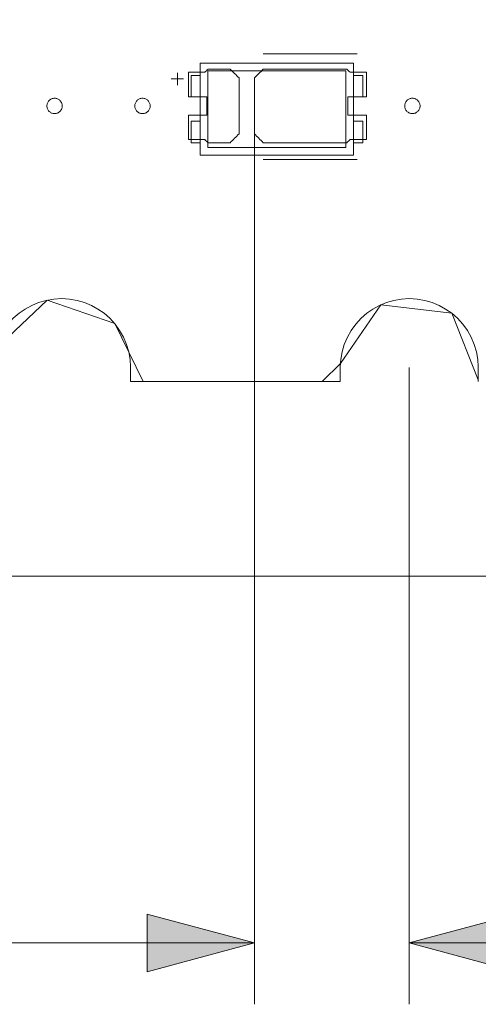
# Model space of a CAD drawing. Header units: inches. Extents: x -36 to 647, y 177 to 609.
# Tile 60 of 256: x 6 to 21, y 532 to 565. Entities that reach past the tile are written whole.
import ezdxf

# ---------------------------------------------------------------- set-up
doc = ezdxf.new("R2010")
doc.units = ezdxf.units.IN
doc.header["$MEASUREMENT"] = 0
doc.layers.add('1', color=7, linetype='Continuous')

# ---------------------------------------------------------------- blocks, each defined once
blk = doc.blocks.new('block 5')
at = {"layer": '1', "color": 8, "lineweight": 18, "true_color": 0x808080}
blk.add_lwpolyline([(-20.677, 546.464), (552.022, 546.464)], dxfattribs=at)
blk = doc.blocks.new('block 632')
at = {"layer": '1', "color": 155, "lineweight": 18, "true_color": 0x4c7299}
blk.add_lwpolyline([(12.025, 560.6), (12.325, 560.6)], dxfattribs=at)
blk = doc.blocks.new('block 827')
at = {"layer": '1', "color": 155, "lineweight": 18, "true_color": 0x4c7299}
blk.add_lwpolyline([(16.89, 552.814), (10.051, 552.814)], dxfattribs=at)
blk = doc.blocks.new('block 917')
at = {"layer": '1', "color": 155, "lineweight": 18, "true_color": 0x4c7299}
blk.add_lwpolyline([(17.075, 560.45), (12.575, 560.45)], dxfattribs=at)
blk = doc.blocks.new('block 918')
at = {"layer": '1', "color": 155, "lineweight": 18, "true_color": 0x4c7299}
blk.add_lwpolyline([(17.075, 562.95), (17.075, 560.45)], dxfattribs=at)
blk = doc.blocks.new('block 919')
at = {"layer": '1', "color": 155, "lineweight": 18, "true_color": 0x4c7299}
blk.add_lwpolyline([(12.575, 562.95), (17.075, 562.95)], dxfattribs=at)
blk = doc.blocks.new('block 920')
at = {"layer": '1', "color": 155, "lineweight": 18, "true_color": 0x4c7299}
blk.add_lwpolyline([(12.325, 563.2), (12.325, 560.2)], dxfattribs=at)
blk = doc.blocks.new('block 921')
at = {"layer": '1', "color": 155, "lineweight": 18, "true_color": 0x4c7299}
blk.add_lwpolyline([(12.325, 560.2), (17.325, 560.2)], dxfattribs=at)
blk = doc.blocks.new('block 922')
at = {"layer": '1', "color": 155, "lineweight": 18, "true_color": 0x4c7299}
blk.add_lwpolyline([(17.325, 560.2), (17.325, 563.2)], dxfattribs=at)
blk = doc.blocks.new('block 923')
at = {"layer": '1', "color": 155, "lineweight": 18, "true_color": 0x4c7299}
blk.add_lwpolyline([(12.575, 560.45), (12.575, 562.95)], dxfattribs=at)
blk = doc.blocks.new('block 924')
at = {"layer": '1', "color": 155, "lineweight": 18, "true_color": 0x4c7299}
blk.add_lwpolyline([(12.025, 562.8), (12.325, 562.8)], dxfattribs=at)
blk = doc.blocks.new('block 925')
at = {"layer": '1', "color": 155, "lineweight": 18, "true_color": 0x4c7299}
blk.add_lwpolyline([(17.625, 562.8), (17.325, 562.8)], dxfattribs=at)
blk = doc.blocks.new('block 926')
at = {"layer": '1', "color": 155, "lineweight": 18, "true_color": 0x4c7299}
blk.add_lwpolyline([(17.625, 562.1), (17.625, 562.8)], dxfattribs=at)
blk = doc.blocks.new('block 927')
at = {"layer": '1', "color": 155, "lineweight": 18, "true_color": 0x4c7299}
blk.add_lwpolyline([(17.325, 562.1), (17.625, 562.1)], dxfattribs=at)
blk = doc.blocks.new('block 928')
at = {"layer": '1', "color": 155, "lineweight": 18, "true_color": 0x4c7299}
blk.add_lwpolyline([(12.025, 561.3), (12.025, 560.6)], dxfattribs=at)
blk = doc.blocks.new('block 929')
at = {"layer": '1', "color": 155, "lineweight": 18, "true_color": 0x4c7299}
blk.add_lwpolyline([(12.325, 561.3), (12.025, 561.3)], dxfattribs=at)
blk = doc.blocks.new('block 930')
at = {"layer": '1', "color": 155, "lineweight": 18, "true_color": 0x4c7299}
blk.add_lwpolyline([(17.625, 560.6), (17.325, 560.6)], dxfattribs=at)
blk = doc.blocks.new('block 931')
at = {"layer": '1', "color": 155, "lineweight": 18, "true_color": 0x4c7299}
blk.add_lwpolyline([(12.325, 562.1), (12.025, 562.1)], dxfattribs=at)
blk = doc.blocks.new('block 932')
at = {"layer": '1', "color": 155, "lineweight": 18, "true_color": 0x4c7299}
blk.add_lwpolyline([(12.025, 562.1), (12.025, 562.8)], dxfattribs=at)
blk = doc.blocks.new('block 933')
at = {"layer": '1', "color": 155, "lineweight": 18, "true_color": 0x4c7299}
blk.add_lwpolyline([(17.325, 563.2), (12.325, 563.2)], dxfattribs=at)
blk = doc.blocks.new('block 934')
at = {"layer": '1', "color": 155, "lineweight": 18, "true_color": 0x4c7299}
blk.add_lwpolyline([(17.325, 561.3), (17.625, 561.3)], dxfattribs=at)
blk = doc.blocks.new('block 935')
at = {"layer": '1', "color": 155, "lineweight": 18, "true_color": 0x4c7299}
blk.add_lwpolyline([(17.625, 561.3), (17.625, 560.6)], dxfattribs=at)
blk = doc.blocks.new('block 1801')
at = {"layer": '1', "color": 18, "lineweight": 13, "true_color": 0x4c0000}
blk.add_lwpolyline([(16.89, 552.814), (10.051, 552.814)], dxfattribs=at)
blk = doc.blocks.new('block 1824')
at = {"layer": '1', "color": 18, "lineweight": 13, "true_color": 0x4c0000}
blk.add_lwpolyline([(17.44, 560.049), (14.38, 560.049)], dxfattribs=at)
blk = doc.blocks.new('block 1829')
at = {"layer": '1', "color": 18, "lineweight": 13, "true_color": 0x4c0000}
blk.add_lwpolyline([(17.44, 560.049), (14.38, 560.049)], dxfattribs=at)
blk = doc.blocks.new('block 1831')
at = {"layer": '1', "color": 18, "lineweight": 13, "true_color": 0x4c0000}
blk.add_lwpolyline([(16.89, 552.814), (10.051, 552.814)], dxfattribs=at)
blk = doc.blocks.new('block 2079')
at = {"layer": '1', "color": 18, "lineweight": 13, "true_color": 0x4c0000}
blk.add_lwpolyline([(11.38, 562.683), (11.78, 562.683)], dxfattribs=at)
blk = doc.blocks.new('block 2102')
at = {"layer": '1', "color": 18, "lineweight": 13, "true_color": 0x4c0000}
blk.add_lwpolyline([(11.38, 562.683), (11.78, 562.683)], dxfattribs=at)
blk = doc.blocks.new('block 2110')
at = {"layer": '1', "color": 18, "lineweight": 13, "true_color": 0x4c0000}
blk.add_lwpolyline([(11.579, 562.484), (11.579, 562.884)], dxfattribs=at)
blk = doc.blocks.new('block 2119')
at = {"layer": '1', "color": 18, "lineweight": 13, "true_color": 0x4c0000}
blk.add_lwpolyline([(11.579, 562.484), (11.579, 562.884)], dxfattribs=at)
blk = doc.blocks.new('block 2124')
at = {"layer": '1', "color": 18, "lineweight": 13, "true_color": 0x4c0000}
blk.add_lwpolyline([(17.44, 563.502), (14.38, 563.502)], dxfattribs=at)
blk = doc.blocks.new('block 2138')
at = {"layer": '1', "color": 18, "lineweight": 13, "true_color": 0x4c0000}
blk.add_lwpolyline([(17.44, 563.502), (14.38, 563.502)], dxfattribs=at)
blk = doc.blocks.new('block 6711')
at = {"layer": '1', "color": 18, "lineweight": 13, "true_color": 0x4c0000}
blk.add_lwpolyline([(16.89, 552.814), (16.89, 553.292), (16.906, 553.534), (16.949, 553.779), (17.021, 554.021), (17.12, 554.256), (17.246, 554.479), (17.396, 554.685), (17.566, 554.872), (17.754, 555.036), (17.954, 555.176), (18.165, 555.292), (18.393, 555.386), (18.634, 555.456), (18.884, 555.499), (19.14, 555.514), (19.395, 555.499), (19.645, 555.456), (19.886, 555.386), (20.114, 555.292), (20.325, 555.176), (20.525, 555.036), (20.713, 554.872), (20.883, 554.685), (21.033, 554.479), (21.159, 554.256), (21.258, 554.021), (21.33, 553.779), (21.373, 553.534), (21.389, 553.292), (21.39, 552.814)], dxfattribs=at)
blk = doc.blocks.new('block 6718')
at = {"layer": '1', "color": 155, "lineweight": 18, "true_color": 0x4c7299}
blk.add_lwpolyline([(21.39, 552.814), (21.389, 553.292), (21.373, 553.534), (21.33, 553.779), (21.258, 554.021), (21.159, 554.256), (21.033, 554.479), (20.883, 554.685), (20.713, 554.872), (20.525, 555.036), (20.325, 555.176), (20.114, 555.292), (19.886, 555.386), (19.645, 555.456), (19.395, 555.499), (19.14, 555.514), (18.884, 555.499), (18.634, 555.456), (18.393, 555.386), (18.165, 555.292), (17.954, 555.176), (17.754, 555.036), (17.566, 554.872), (17.396, 554.685), (17.246, 554.479), (17.12, 554.256), (17.021, 554.021), (16.949, 553.779), (16.906, 553.534), (16.89, 553.292), (16.89, 552.814)], dxfattribs=at)
blk = doc.blocks.new('block 6722')
at = {"layer": '1', "color": 155, "lineweight": 18, "true_color": 0x4c7299}
blk.add_lwpolyline([(10.051, 552.814), (10.051, 553.292), (10.035, 553.534), (9.991, 553.779), (9.92, 554.021), (9.82, 554.256), (9.695, 554.479), (9.545, 554.685), (9.374, 554.872), (9.187, 555.036), (8.986, 555.176), (8.775, 555.292), (8.548, 555.386), (8.307, 555.456), (8.056, 555.499), (7.801, 555.514), (7.545, 555.499), (7.295, 555.456), (7.054, 555.386), (6.827, 555.292), (6.615, 555.176), (6.415, 555.036), (6.228, 554.872), (6.057, 554.685), (5.907, 554.479), (5.781, 554.256), (5.682, 554.021), (5.611, 553.779), (5.567, 553.534), (5.551, 553.292), (5.551, 552.814)], dxfattribs=at)
blk = doc.blocks.new('block 6740')
at = {"layer": '1', "color": 18, "lineweight": 13, "true_color": 0x4c0000}
blk.add_lwpolyline([(21.39, 552.868), (20.524, 555.037), (18.213, 555.314), (16.894, 553.397), (16.303, 552.814), (15.134, 552.814), (12.796, 552.814), (10.458, 552.814), (9.533, 554.7), (7.331, 555.464), (5.634, 553.868), (5.426, 552.814), (4.257, 552.814), (1.919, 552.814), (-2.756, 552.814), (-12.107, 552.814), (-14.327, 552.932), (-14.327, 555.27), (-14.327, 559.945), (-14.327, 569.296)], dxfattribs=at)
blk = doc.blocks.new('block 6741')
at = {"layer": '1', "color": 18, "lineweight": 13, "true_color": 0x4c0000}
blk.add_open_spline([(17.74, 562.102), (17.74, 562.368), (17.74, 562.635), (17.74, 562.902), (17.563, 562.902), (17.387, 562.902), (17.21, 562.902), (17.174, 562.935), (17.138, 562.968), (17.103, 563.002), (16.195, 563.002), (15.287, 563.002), (14.38, 563.002), (14.283, 562.906), (14.187, 562.81), (14.09, 562.714), (14.09, 562.106), (14.09, 561.498), (14.09, 560.89), (14.187, 560.794), (14.283, 560.698), (14.38, 560.602), (15.287, 560.602), (16.195, 560.602), (17.103, 560.602), (17.138, 560.635), (17.174, 560.668), (17.21, 560.702), (17.387, 560.702), (17.563, 560.702), (17.74, 560.702), (17.74, 560.968), (17.74, 561.235), (17.74, 561.502), (17.54, 561.502), (17.34, 561.502), (17.14, 561.502), (17.14, 561.702), (17.14, 561.902), (17.14, 562.102), (17.34, 562.102), (17.54, 562.102), (17.74, 562.102)], degree=3, knots=[0, 0, 0, 0, 1, 1, 1, 2, 2, 2, 3, 3, 3, 4, 4, 4, 5, 5, 5, 6, 6, 6, 7, 7, 7, 8, 8, 8, 9, 9, 9, 10, 10, 10, 11, 11, 11, 12, 12, 12, 13, 13, 13, 14, 14, 14, 14], dxfattribs=at)
blk = doc.blocks.new('block 6748')
at = {"layer": '1', "color": 18, "lineweight": 13, "true_color": 0x4c0000}
blk.add_open_spline([(13.3, 563.002), (13.397, 562.906), (13.493, 562.81), (13.59, 562.714), (13.59, 562.106), (13.59, 561.498), (13.59, 560.89), (13.493, 560.794), (13.397, 560.698), (13.3, 560.602), (13.059, 560.602), (12.818, 560.602), (12.577, 560.602), (12.542, 560.635), (12.506, 560.668), (12.47, 560.702), (12.294, 560.702), (12.117, 560.702), (11.94, 560.702), (11.94, 560.968), (11.94, 561.235), (11.94, 561.502), (12.14, 561.502), (12.34, 561.502), (12.54, 561.502), (12.54, 561.702), (12.54, 561.902), (12.54, 562.102), (12.34, 562.102), (12.14, 562.102), (11.94, 562.102), (11.94, 562.368), (11.94, 562.635), (11.94, 562.902), (12.117, 562.902), (12.294, 562.902), (12.47, 562.902), (12.506, 562.935), (12.542, 562.968), (12.577, 563.002), (12.818, 563.002), (13.059, 563.002), (13.3, 563.002)], degree=3, knots=[0, 0, 0, 0, 1, 1, 1, 2, 2, 2, 3, 3, 3, 4, 4, 4, 5, 5, 5, 6, 6, 6, 7, 7, 7, 8, 8, 8, 9, 9, 9, 10, 10, 10, 11, 11, 11, 12, 12, 12, 13, 13, 13, 14, 14, 14, 14], dxfattribs=at)
blk = doc.blocks.new('block 6921')
at = {"layer": '1', "color": 18, "lineweight": 13, "true_color": 0x4c0000}
blk.add_open_spline([(17.74, 562.102), (17.74, 562.368), (17.74, 562.635), (17.74, 562.902), (17.563, 562.902), (17.387, 562.902), (17.21, 562.902), (17.174, 562.935), (17.138, 562.968), (17.103, 563.002), (16.195, 563.002), (15.287, 563.002), (14.38, 563.002), (14.283, 562.906), (14.187, 562.81), (14.09, 562.714), (14.09, 562.106), (14.09, 561.498), (14.09, 560.89), (14.187, 560.794), (14.283, 560.698), (14.38, 560.602), (15.287, 560.602), (16.195, 560.602), (17.103, 560.602), (17.138, 560.635), (17.174, 560.668), (17.21, 560.702), (17.387, 560.702), (17.563, 560.702), (17.74, 560.702), (17.74, 560.968), (17.74, 561.235), (17.74, 561.502), (17.54, 561.502), (17.34, 561.502), (17.14, 561.502), (17.14, 561.702), (17.14, 561.902), (17.14, 562.102), (17.34, 562.102), (17.54, 562.102), (17.74, 562.102)], degree=3, knots=[0, 0, 0, 0, 1, 1, 1, 2, 2, 2, 3, 3, 3, 4, 4, 4, 5, 5, 5, 6, 6, 6, 7, 7, 7, 8, 8, 8, 9, 9, 9, 10, 10, 10, 11, 11, 11, 12, 12, 12, 13, 13, 13, 14, 14, 14, 14], dxfattribs=at)
blk = doc.blocks.new('block 6941')
at = {"layer": '1', "color": 18, "lineweight": 13, "true_color": 0x4c0000}
blk.add_open_spline([(13.3, 563.002), (13.397, 562.906), (13.493, 562.81), (13.59, 562.714), (13.59, 562.106), (13.59, 561.498), (13.59, 560.89), (13.493, 560.794), (13.397, 560.698), (13.3, 560.602), (13.059, 560.602), (12.818, 560.602), (12.577, 560.602), (12.542, 560.635), (12.506, 560.668), (12.47, 560.702), (12.294, 560.702), (12.117, 560.702), (11.94, 560.702), (11.94, 560.968), (11.94, 561.235), (11.94, 561.502), (12.14, 561.502), (12.34, 561.502), (12.54, 561.502), (12.54, 561.702), (12.54, 561.902), (12.54, 562.102), (12.34, 562.102), (12.14, 562.102), (11.94, 562.102), (11.94, 562.368), (11.94, 562.635), (11.94, 562.902), (12.117, 562.902), (12.294, 562.902), (12.47, 562.902), (12.506, 562.935), (12.542, 562.968), (12.577, 563.002), (12.818, 563.002), (13.059, 563.002), (13.3, 563.002)], degree=3, knots=[0, 0, 0, 0, 1, 1, 1, 2, 2, 2, 3, 3, 3, 4, 4, 4, 5, 5, 5, 6, 6, 6, 7, 7, 7, 8, 8, 8, 9, 9, 9, 10, 10, 10, 11, 11, 11, 12, 12, 12, 13, 13, 13, 14, 14, 14, 14], dxfattribs=at)
blk = doc.blocks.new('block 6947')
at = {"layer": '1', "color": 18, "lineweight": 13, "true_color": 0x4c0000}
blk.add_open_spline([(13.3, 563.002), (13.397, 562.906), (13.493, 562.81), (13.59, 562.714), (13.59, 562.106), (13.59, 561.498), (13.59, 560.89), (13.493, 560.794), (13.397, 560.698), (13.3, 560.602), (13.059, 560.602), (12.818, 560.602), (12.577, 560.602), (12.542, 560.635), (12.506, 560.668), (12.47, 560.702), (12.294, 560.702), (12.117, 560.702), (11.94, 560.702), (11.94, 560.968), (11.94, 561.235), (11.94, 561.502), (12.14, 561.502), (12.34, 561.502), (12.54, 561.502), (12.54, 561.702), (12.54, 561.902), (12.54, 562.102), (12.34, 562.102), (12.14, 562.102), (11.94, 562.102), (11.94, 562.368), (11.94, 562.635), (11.94, 562.902), (12.117, 562.902), (12.294, 562.902), (12.47, 562.902), (12.506, 562.935), (12.542, 562.968), (12.577, 563.002), (12.818, 563.002), (13.059, 563.002), (13.3, 563.002)], degree=3, knots=[0, 0, 0, 0, 1, 1, 1, 2, 2, 2, 3, 3, 3, 4, 4, 4, 5, 5, 5, 6, 6, 6, 7, 7, 7, 8, 8, 8, 9, 9, 9, 10, 10, 10, 11, 11, 11, 12, 12, 12, 13, 13, 13, 14, 14, 14, 14], dxfattribs=at)
blk = doc.blocks.new('block 7004')
at = {"layer": '1', "color": 18, "lineweight": 13, "true_color": 0x4c0000}
blk.add_open_spline([(17.74, 562.102), (17.74, 562.368), (17.74, 562.635), (17.74, 562.902), (17.563, 562.902), (17.387, 562.902), (17.21, 562.902), (17.174, 562.935), (17.138, 562.968), (17.103, 563.002), (16.195, 563.002), (15.287, 563.002), (14.38, 563.002), (14.283, 562.906), (14.187, 562.81), (14.09, 562.714), (14.09, 562.106), (14.09, 561.498), (14.09, 560.89), (14.187, 560.794), (14.283, 560.698), (14.38, 560.602), (15.287, 560.602), (16.195, 560.602), (17.103, 560.602), (17.138, 560.635), (17.174, 560.668), (17.21, 560.702), (17.387, 560.702), (17.563, 560.702), (17.74, 560.702), (17.74, 560.968), (17.74, 561.235), (17.74, 561.502), (17.54, 561.502), (17.34, 561.502), (17.14, 561.502), (17.14, 561.702), (17.14, 561.902), (17.14, 562.102), (17.34, 562.102), (17.54, 562.102), (17.74, 562.102)], degree=3, knots=[0, 0, 0, 0, 1, 1, 1, 2, 2, 2, 3, 3, 3, 4, 4, 4, 5, 5, 5, 6, 6, 6, 7, 7, 7, 8, 8, 8, 9, 9, 9, 10, 10, 10, 11, 11, 11, 12, 12, 12, 13, 13, 13, 14, 14, 14, 14], dxfattribs=at)
blk = doc.blocks.new('block 7061')
at = {"layer": '1', "color": 18, "lineweight": 13, "true_color": 0x4c0000}
blk.add_open_spline([(13.3, 563.002), (13.397, 562.906), (13.493, 562.81), (13.59, 562.714), (13.59, 562.106), (13.59, 561.498), (13.59, 560.89), (13.493, 560.794), (13.397, 560.698), (13.3, 560.602), (13.059, 560.602), (12.818, 560.602), (12.577, 560.602), (12.542, 560.635), (12.506, 560.668), (12.47, 560.702), (12.294, 560.702), (12.117, 560.702), (11.94, 560.702), (11.94, 560.968), (11.94, 561.235), (11.94, 561.502), (12.14, 561.502), (12.34, 561.502), (12.54, 561.502), (12.54, 561.702), (12.54, 561.902), (12.54, 562.102), (12.34, 562.102), (12.14, 562.102), (11.94, 562.102), (11.94, 562.368), (11.94, 562.635), (11.94, 562.902), (12.117, 562.902), (12.294, 562.902), (12.47, 562.902), (12.506, 562.935), (12.542, 562.968), (12.577, 563.002), (12.818, 563.002), (13.059, 563.002), (13.3, 563.002)], degree=3, knots=[0, 0, 0, 0, 1, 1, 1, 2, 2, 2, 3, 3, 3, 4, 4, 4, 5, 5, 5, 6, 6, 6, 7, 7, 7, 8, 8, 8, 9, 9, 9, 10, 10, 10, 11, 11, 11, 12, 12, 12, 13, 13, 13, 14, 14, 14, 14], dxfattribs=at)
blk = doc.blocks.new('block 7108')
at = {"layer": '1', "color": 18, "lineweight": 13, "true_color": 0x4c0000}
blk.add_open_spline([(17.74, 562.102), (17.74, 562.368), (17.74, 562.635), (17.74, 562.902), (17.563, 562.902), (17.387, 562.902), (17.21, 562.902), (17.174, 562.935), (17.138, 562.968), (17.103, 563.002), (16.195, 563.002), (15.287, 563.002), (14.38, 563.002), (14.283, 562.906), (14.187, 562.81), (14.09, 562.714), (14.09, 562.106), (14.09, 561.498), (14.09, 560.89), (14.187, 560.794), (14.283, 560.698), (14.38, 560.602), (15.287, 560.602), (16.195, 560.602), (17.103, 560.602), (17.138, 560.635), (17.174, 560.668), (17.21, 560.702), (17.387, 560.702), (17.563, 560.702), (17.74, 560.702), (17.74, 560.968), (17.74, 561.235), (17.74, 561.502), (17.54, 561.502), (17.34, 561.502), (17.14, 561.502), (17.14, 561.702), (17.14, 561.902), (17.14, 562.102), (17.34, 562.102), (17.54, 562.102), (17.74, 562.102)], degree=3, knots=[0, 0, 0, 0, 1, 1, 1, 2, 2, 2, 3, 3, 3, 4, 4, 4, 5, 5, 5, 6, 6, 6, 7, 7, 7, 8, 8, 8, 9, 9, 9, 10, 10, 10, 11, 11, 11, 12, 12, 12, 13, 13, 13, 14, 14, 14, 14], dxfattribs=at)
blk = doc.blocks.new('block 7124')
at = {"layer": '1', "color": 18, "lineweight": 13, "true_color": 0x4c0000}
blk.add_lwpolyline([(21.39, 552.868), (20.524, 555.037), (18.213, 555.314), (16.894, 553.397), (16.303, 552.814), (15.134, 552.814), (12.796, 552.814), (10.458, 552.814), (9.533, 554.7), (7.331, 555.464), (5.634, 553.868), (5.426, 552.814), (4.257, 552.814), (1.919, 552.814), (-2.756, 552.814), (-12.107, 552.814), (-14.327, 552.932), (-14.327, 555.27), (-14.327, 559.945), (-14.327, 569.296)], dxfattribs=at)
blk = doc.blocks.new('block 7214')
at = {"layer": '1', "color": 18, "lineweight": 13, "true_color": 0x4c0000}
blk.add_lwpolyline([(16.89, 552.814), (16.89, 553.292), (16.906, 553.534), (16.949, 553.779), (17.021, 554.021), (17.12, 554.256), (17.246, 554.479), (17.396, 554.685), (17.566, 554.872), (17.754, 555.036), (17.954, 555.176), (18.165, 555.292), (18.393, 555.386), (18.634, 555.456), (18.884, 555.499), (19.14, 555.514), (19.395, 555.499), (19.645, 555.456), (19.886, 555.386), (20.114, 555.292), (20.325, 555.176), (20.525, 555.036), (20.713, 554.872), (20.883, 554.685), (21.033, 554.479), (21.159, 554.256), (21.258, 554.021), (21.33, 553.779), (21.373, 553.534), (21.389, 553.292), (21.39, 552.814)], dxfattribs=at)
blk = doc.blocks.new('block 7240')
at = {"layer": '1', "color": 18, "lineweight": 13, "true_color": 0x4c0000}
blk.add_lwpolyline([(5.551, 552.814), (5.551, 553.292), (5.567, 553.534), (5.611, 553.779), (5.682, 554.021), (5.781, 554.256), (5.907, 554.479), (6.057, 554.685), (6.228, 554.872), (6.415, 555.036), (6.615, 555.176), (6.827, 555.292), (7.054, 555.386), (7.295, 555.456), (7.545, 555.499), (7.801, 555.514), (8.056, 555.499), (8.307, 555.456), (8.548, 555.386), (8.775, 555.292), (8.986, 555.176), (9.187, 555.036), (9.374, 554.872), (9.545, 554.685), (9.695, 554.479), (9.82, 554.256), (9.92, 554.021), (9.991, 553.779), (10.035, 553.534), (10.051, 553.292), (10.051, 552.814)], dxfattribs=at)
blk = doc.blocks.new('block 7290')
at = {"layer": '1', "color": 18, "lineweight": 13, "true_color": 0x4c0000}
blk.add_lwpolyline([(5.551, 552.814), (5.551, 553.292), (5.567, 553.534), (5.611, 553.779), (5.682, 554.021), (5.781, 554.256), (5.907, 554.479), (6.057, 554.685), (6.228, 554.872), (6.415, 555.036), (6.615, 555.176), (6.827, 555.292), (7.054, 555.386), (7.295, 555.456), (7.545, 555.499), (7.801, 555.514), (8.056, 555.499), (8.307, 555.456), (8.548, 555.386), (8.775, 555.292), (8.986, 555.176), (9.187, 555.036), (9.374, 554.872), (9.545, 554.685), (9.695, 554.479), (9.82, 554.256), (9.92, 554.021), (9.991, 553.779), (10.035, 553.534), (10.051, 553.292), (10.051, 552.814)], dxfattribs=at)
blk = doc.blocks.new('block 7469')
at = {"layer": '1', "color": 18, "lineweight": 13, "true_color": 0x4c0000}
blk.add_lwpolyline([(10.19, 561.802), (10.191, 561.825), (10.194, 561.849), (10.2, 561.873), (10.209, 561.897), (10.219, 561.919), (10.232, 561.941), (10.247, 561.961), (10.264, 561.979), (10.282, 561.996), (10.302, 562.01), (10.322, 562.022), (10.343, 562.032), (10.366, 562.041), (10.39, 562.047), (10.415, 562.051), (10.44, 562.052), (10.465, 562.051), (10.49, 562.047), (10.514, 562.041), (10.537, 562.032), (10.558, 562.022), (10.578, 562.01), (10.598, 561.996), (10.616, 561.979), (10.633, 561.961), (10.648, 561.941), (10.661, 561.919), (10.671, 561.897), (10.68, 561.873), (10.685, 561.849), (10.689, 561.825), (10.69, 561.802), (10.689, 561.778), (10.685, 561.754), (10.68, 561.73), (10.671, 561.707), (10.661, 561.684), (10.648, 561.662), (10.633, 561.642), (10.616, 561.624), (10.598, 561.608), (10.578, 561.593), (10.558, 561.581), (10.537, 561.571), (10.514, 561.563), (10.49, 561.557), (10.465, 561.553), (10.44, 561.552), (10.415, 561.553), (10.39, 561.557), (10.366, 561.563), (10.343, 561.571), (10.322, 561.581), (10.302, 561.593), (10.282, 561.608), (10.264, 561.624), (10.247, 561.642), (10.232, 561.662), (10.219, 561.684), (10.209, 561.707), (10.2, 561.73), (10.194, 561.754), (10.191, 561.778), (10.19, 561.802)], dxfattribs=at)
blk = doc.blocks.new('block 7470')
at = {"layer": '1', "color": 18, "lineweight": 13, "true_color": 0x4c0000}
blk.add_lwpolyline([(7.323, 561.802), (7.324, 561.825), (7.328, 561.849), (7.334, 561.873), (7.342, 561.897), (7.353, 561.919), (7.366, 561.941), (7.38, 561.961), (7.397, 561.979), (7.415, 561.996), (7.435, 562.01), (7.455, 562.022), (7.477, 562.032), (7.5, 562.041), (7.524, 562.047), (7.548, 562.051), (7.573, 562.052), (7.598, 562.051), (7.623, 562.047), (7.647, 562.041), (7.67, 562.032), (7.691, 562.022), (7.712, 562.01), (7.731, 561.996), (7.749, 561.979), (7.766, 561.961), (7.781, 561.941), (7.794, 561.919), (7.805, 561.897), (7.813, 561.873), (7.819, 561.849), (7.822, 561.825), (7.823, 561.802), (7.822, 561.778), (7.819, 561.754), (7.813, 561.73), (7.805, 561.707), (7.794, 561.684), (7.781, 561.662), (7.766, 561.642), (7.749, 561.624), (7.731, 561.608), (7.712, 561.593), (7.691, 561.581), (7.67, 561.571), (7.647, 561.563), (7.623, 561.557), (7.598, 561.553), (7.573, 561.552), (7.548, 561.553), (7.524, 561.557), (7.5, 561.563), (7.477, 561.571), (7.455, 561.581), (7.435, 561.593), (7.415, 561.608), (7.397, 561.624), (7.38, 561.642), (7.366, 561.662), (7.353, 561.684), (7.342, 561.707), (7.334, 561.73), (7.328, 561.754), (7.324, 561.778), (7.323, 561.802)], dxfattribs=at)
blk = doc.blocks.new('block 7471')
at = {"layer": '1', "color": 18, "lineweight": 13, "true_color": 0x4c0000}
blk.add_lwpolyline([(18.99, 561.802), (18.991, 561.825), (18.994, 561.849), (19, 561.873), (19.009, 561.897), (19.019, 561.919), (19.032, 561.941), (19.047, 561.961), (19.064, 561.979), (19.082, 561.996), (19.102, 562.01), (19.122, 562.022), (19.143, 562.032), (19.166, 562.041), (19.19, 562.047), (19.215, 562.051), (19.24, 562.052), (19.265, 562.051), (19.29, 562.047), (19.314, 562.041), (19.337, 562.032), (19.358, 562.022), (19.378, 562.01), (19.398, 561.996), (19.416, 561.979), (19.433, 561.961), (19.448, 561.941), (19.461, 561.919), (19.471, 561.897), (19.48, 561.873), (19.485, 561.849), (19.489, 561.825), (19.49, 561.802), (19.489, 561.778), (19.485, 561.754), (19.48, 561.73), (19.471, 561.707), (19.461, 561.684), (19.448, 561.662), (19.433, 561.642), (19.416, 561.624), (19.398, 561.608), (19.378, 561.593), (19.358, 561.581), (19.337, 561.571), (19.314, 561.563), (19.29, 561.557), (19.265, 561.553), (19.24, 561.552), (19.215, 561.553), (19.19, 561.557), (19.166, 561.563), (19.143, 561.571), (19.122, 561.581), (19.102, 561.593), (19.082, 561.608), (19.064, 561.624), (19.047, 561.642), (19.032, 561.662), (19.019, 561.684), (19.009, 561.707), (19, 561.73), (18.994, 561.754), (18.991, 561.778), (18.99, 561.802)], dxfattribs=at)
blk = doc.blocks.new('block 7485')
at = {"layer": '1', "color": 18, "lineweight": 13, "true_color": 0x4c0000}
blk.add_lwpolyline([(18.99, 561.802), (18.991, 561.825), (18.994, 561.849), (19, 561.873), (19.009, 561.897), (19.019, 561.919), (19.032, 561.941), (19.047, 561.961), (19.064, 561.979), (19.082, 561.996), (19.102, 562.01), (19.122, 562.022), (19.143, 562.032), (19.166, 562.041), (19.19, 562.047), (19.215, 562.051), (19.24, 562.052), (19.265, 562.051), (19.29, 562.047), (19.314, 562.041), (19.337, 562.032), (19.358, 562.022), (19.378, 562.01), (19.398, 561.996), (19.416, 561.979), (19.433, 561.961), (19.448, 561.941), (19.461, 561.919), (19.471, 561.897), (19.48, 561.873), (19.485, 561.849), (19.489, 561.825), (19.49, 561.802), (19.489, 561.778), (19.485, 561.754), (19.48, 561.73), (19.471, 561.707), (19.461, 561.684), (19.448, 561.662), (19.433, 561.642), (19.416, 561.624), (19.398, 561.608), (19.378, 561.593), (19.358, 561.581), (19.337, 561.571), (19.314, 561.563), (19.29, 561.557), (19.265, 561.553), (19.24, 561.552), (19.215, 561.553), (19.19, 561.557), (19.166, 561.563), (19.143, 561.571), (19.122, 561.581), (19.102, 561.593), (19.082, 561.608), (19.064, 561.624), (19.047, 561.642), (19.032, 561.662), (19.019, 561.684), (19.009, 561.707), (19, 561.73), (18.994, 561.754), (18.991, 561.778), (18.99, 561.802)], dxfattribs=at)
blk = doc.blocks.new('block 7493')
at = {"layer": '1', "color": 18, "lineweight": 13, "true_color": 0x4c0000}
blk.add_lwpolyline([(7.323, 561.802), (7.324, 561.825), (7.328, 561.849), (7.334, 561.873), (7.342, 561.897), (7.353, 561.919), (7.366, 561.941), (7.38, 561.961), (7.397, 561.979), (7.415, 561.996), (7.435, 562.01), (7.455, 562.022), (7.477, 562.032), (7.5, 562.041), (7.524, 562.047), (7.548, 562.051), (7.573, 562.052), (7.598, 562.051), (7.623, 562.047), (7.647, 562.041), (7.67, 562.032), (7.691, 562.022), (7.712, 562.01), (7.731, 561.996), (7.749, 561.979), (7.766, 561.961), (7.781, 561.941), (7.794, 561.919), (7.805, 561.897), (7.813, 561.873), (7.819, 561.849), (7.822, 561.825), (7.823, 561.802), (7.822, 561.778), (7.819, 561.754), (7.813, 561.73), (7.805, 561.707), (7.794, 561.684), (7.781, 561.662), (7.766, 561.642), (7.749, 561.624), (7.731, 561.608), (7.712, 561.593), (7.691, 561.581), (7.67, 561.571), (7.647, 561.563), (7.623, 561.557), (7.598, 561.553), (7.573, 561.552), (7.548, 561.553), (7.524, 561.557), (7.5, 561.563), (7.477, 561.571), (7.455, 561.581), (7.435, 561.593), (7.415, 561.608), (7.397, 561.624), (7.38, 561.642), (7.366, 561.662), (7.353, 561.684), (7.342, 561.707), (7.334, 561.73), (7.328, 561.754), (7.324, 561.778), (7.323, 561.802)], dxfattribs=at)
blk = doc.blocks.new('block 7494')
at = {"layer": '1', "color": 18, "lineweight": 13, "true_color": 0x4c0000}
blk.add_lwpolyline([(10.19, 561.802), (10.191, 561.825), (10.194, 561.849), (10.2, 561.873), (10.209, 561.897), (10.219, 561.919), (10.232, 561.941), (10.247, 561.961), (10.264, 561.979), (10.282, 561.996), (10.302, 562.01), (10.322, 562.022), (10.343, 562.032), (10.366, 562.041), (10.39, 562.047), (10.415, 562.051), (10.44, 562.052), (10.465, 562.051), (10.49, 562.047), (10.514, 562.041), (10.537, 562.032), (10.558, 562.022), (10.578, 562.01), (10.598, 561.996), (10.616, 561.979), (10.633, 561.961), (10.648, 561.941), (10.661, 561.919), (10.671, 561.897), (10.68, 561.873), (10.685, 561.849), (10.689, 561.825), (10.69, 561.802), (10.689, 561.778), (10.685, 561.754), (10.68, 561.73), (10.671, 561.707), (10.661, 561.684), (10.648, 561.662), (10.633, 561.642), (10.616, 561.624), (10.598, 561.608), (10.578, 561.593), (10.558, 561.581), (10.537, 561.571), (10.514, 561.563), (10.49, 561.557), (10.465, 561.553), (10.44, 561.552), (10.415, 561.553), (10.39, 561.557), (10.366, 561.563), (10.343, 561.571), (10.322, 561.581), (10.302, 561.593), (10.282, 561.608), (10.264, 561.624), (10.247, 561.642), (10.232, 561.662), (10.219, 561.684), (10.209, 561.707), (10.2, 561.73), (10.194, 561.754), (10.191, 561.778), (10.19, 561.802)], dxfattribs=at)
blk = doc.blocks.new('block 9953')
at = {"layer": '1', "color": 35, "lineweight": 13, "true_color": 0x99724c}
blk.add_lwpolyline([(19.14, 553.264), (19.14, 532.491)], dxfattribs=at)
blk = doc.blocks.new('block 9955')
at = {"layer": '1', "color": 35, "lineweight": 13, "true_color": 0x99724c}
blk.add_lwpolyline([(19.14, 534.491), (155.204, 534.491)], dxfattribs=at)
blk = doc.blocks.new('block 9956')
at = {"layer": '1', "lineweight": 0}
blk.add_lwpolyline([(22.64, 535.428), (22.64, 533.553), (19.14, 534.491), (22.64, 535.428)], dxfattribs=at)
blk = doc.blocks.new('block 9957')
at = {"layer": '1', "true_color": 0x99724c}
h = blk.add_hatch(color=35, dxfattribs=at)
h.dxf.hatch_style = 2
h.paths.add_polyline_path([(22.64, 535.428), (22.64, 533.553), (19.14, 534.491)])
at = {"layer": '1', "lineweight": 0}
blk.add_lwpolyline([(22.64, 535.428), (22.64, 533.553), (19.14, 534.491), (22.64, 535.428), (22.64, 535.428)], dxfattribs=at)
blk = doc.blocks.new('block 10036')
at = {"layer": '1', "color": 35, "lineweight": 13, "true_color": 0x99724c}
blk.add_lwpolyline([(14.09, 560.89), (14.09, 532.491)], dxfattribs=at)
blk = doc.blocks.new('block 10037')
at = {"layer": '1', "color": 35, "lineweight": 13, "true_color": 0x99724c}
blk.add_lwpolyline([(14.09, 534.491), (-20.404, 534.491)], dxfattribs=at)
blk = doc.blocks.new('block 10040')
at = {"layer": '1', "lineweight": 0}
blk.add_lwpolyline([(10.59, 533.553), (10.59, 535.428), (14.09, 534.491), (10.59, 533.553)], dxfattribs=at)
blk = doc.blocks.new('block 10041')
at = {"layer": '1', "true_color": 0x99724c}
h = blk.add_hatch(color=35, dxfattribs=at)
h.dxf.hatch_style = 2
h.paths.add_polyline_path([(10.59, 533.553), (10.59, 535.428), (14.09, 534.491)])
at = {"layer": '1', "lineweight": 0}
blk.add_lwpolyline([(10.59, 533.553), (10.59, 535.428), (14.09, 534.491), (10.59, 533.553), (10.59, 533.553)], dxfattribs=at)

msp = doc.modelspace()

# ---------------------------------------------------------------- block references
at = {"layer": '1'}
for name in ['block 6740', 'block 7124', 'block 2124', 'block 2138', 'block 920', 'block 933', 'block 922', 'block 2110', 'block 2119', 'block 6748', 'block 6941', 'block 6947', 'block 7061', 'block 919', 'block 923', 'block 6741', 'block 6921', 'block 7004', 'block 7108', 'block 918', 'block 2079', 'block 2102', 'block 924', 'block 932', 'block 925', 'block 926', 'block 7470', 'block 7493', 'block 7469', 'block 7494', 'block 931', 'block 927', 'block 7471', 'block 7485', 'block 928', 'block 929', 'block 934', 'block 935', 'block 632', 'block 10036', 'block 930', 'block 917', 'block 921', 'block 1824', 'block 1829', 'block 6722', 'block 7240', 'block 7290', 'block 6711', 'block 6718', 'block 7214', 'block 9953', 'block 827', 'block 1801', 'block 1831', 'block 5', 'block 10040', 'block 10041', 'block 9956', 'block 9957', 'block 10037', 'block 9955']:
    msp.add_blockref(name, (0, 0), dxfattribs=at)

doc.saveas('drawing.dxf')
